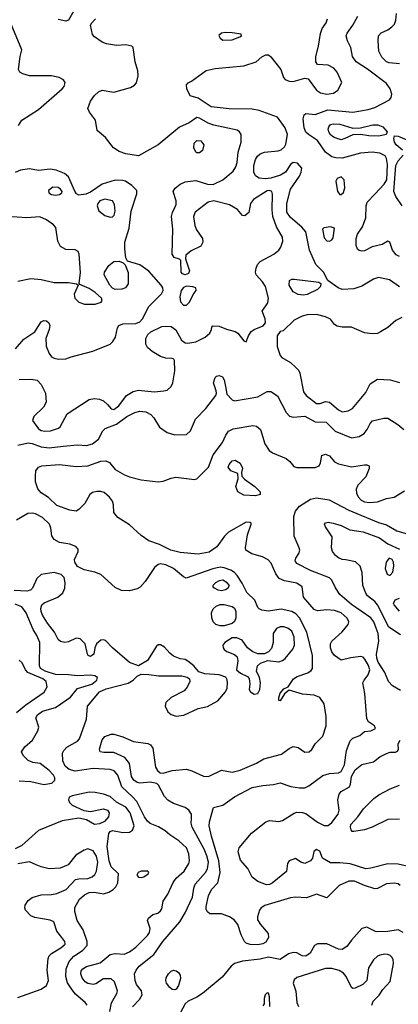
# Model space of a CAD drawing. Extents: x 1173079 to 1307053, y 522583 to 678478.
# Tile 193 of 256: x 1210399 to 1213317, y 593801 to 601378. Entities that reach past the tile are written whole.
import ezdxf

# ---------------------------------------------------------------- set-up
doc = ezdxf.new("R2010")
doc.units = 0

msp = doc.modelspace()

# ---------------------------------------------------------------- linework, layer by layer
at = {"layer": '0CON20XD'}
for points in [[(1210826.2, 601465), (1210775.9, 601374.1), (1210755, 601366.2), (1210695, 601380.8)], [(1210395, 598608.2), (1210485, 598613.2), (1210533.8, 598603.8), (1210565, 598572), (1210597.1, 598505), (1210602.5, 598435), (1210582.8, 598397.2), (1210507.8, 598325), (1210497.8, 598295), (1210545, 598230.5), (1210565, 598217.9), (1210592.3, 598212.3), (1210635.3, 598214.7), (1210698.8, 598235), (1210710, 598245), (1210765.6, 598344.4), (1210935, 598454.4), (1210975, 598462.5), (1211015, 598459.2), (1211045, 598446.1), (1211075.9, 598415.9), (1211105, 598384), (1211125, 598378.4), (1211164.1, 598405.9), (1211223, 598487), (1211272.4, 598517.6), (1211315, 598527.5), (1211435, 598515.6), (1211508.8, 598521.2), (1211535, 598526.7), (1211565.7, 598554.3), (1211578, 598585), (1211593.8, 598675), (1211592.5, 598755), (1211587.5, 598765), (1211575, 598770), (1211525, 598773.8), (1211485, 598785.6), (1211419.4, 598825), (1211383.1, 598855), (1211371.7, 598881.7), (1211370, 598925), (1211385.3, 598954.7), (1211409.4, 598975), (1211495, 599016.9), (1211525, 599020.9), (1211565, 599016.7), (1211601.4, 598991.4), (1211645, 598911.4), (1211672.8, 598892.8), (1211695, 598888.9), (1211755, 598900), (1211828.8, 598935), (1211863.3, 598965), (1211877.5, 598995), (1211878.3, 599011.7), (1211888.3, 599021.7), (1211935, 599020), (1211993.8, 598996.2), (1212059.6, 598979.6), (1212080, 598965), (1212125, 598907.5), (1212145, 598900), (1212161.2, 598945), (1212182.4, 598977.6), (1212205.5, 598994.5), (1212275, 599021.2), (1212293.3, 599045), (1212291.2, 599075), (1212268, 599135), (1212311.7, 599198.3), (1212316.5, 599235), (1212291.8, 599325), (1212270.1, 599360.1), (1212221.3, 599415), (1212216.7, 599435), (1212221.3, 599465), (1212232.1, 599495), (1212253, 599517), (1212357, 599573), (1212395.7, 599604.3), (1212412.3, 599627.7), (1212427.1, 599675), (1212424.6, 599705), (1212377.9, 599785), (1212350, 599865), (1212343.9, 599915), (1212346.9, 600035), (1212342.2, 600055), (1212325, 600064.6), (1212305, 600061.8), (1212201.1, 599995), (1212176.7, 599965), (1212164, 599895), (1212135, 599868), (1212115, 599871.2), (1212078.5, 599918.5), (1212015, 599953.3), (1211895, 599983.6), (1211852.5, 599975), (1211751.9, 599898.1), (1211738.2, 599865), (1211748.8, 599795), (1211761.8, 599761.8), (1211807.8, 599695), (1211811.4, 599665), (1211795, 599636), (1211721.3, 599598.7), (1211680, 599565), (1211677, 599537), (1211708.1, 599445), (1211700.6, 599425), (1211675, 599415.4), (1211653, 599423), (1211643.1, 599435), (1211640, 599525), (1211630, 599535), (1211589.5, 599549.5), (1211574.4, 599574.4), (1211580, 599765), (1211569.7, 599865), (1211575.4, 599895), (1211595, 599932.5), (1211603.9, 599956.1), (1211604.6, 599985), (1211581.9, 600055), (1211598.1, 600081.9), (1211636.2, 600113.8), (1211675, 600129.4), (1211755, 600139.6), (1211845, 600112.4), (1211888.8, 600111.2), (1211965.3, 600144.7), (1212045, 600213.5), (1212063.8, 600245), (1212075, 600280), (1212082.3, 600357.7), (1212104.5, 600435), (1212105.8, 600495), (1212094, 600515), (1212075, 600527.8), (1211895.9, 600565.9), (1211852.4, 600582.4), (1211785, 600621.5), (1211765, 600624.6), (1211704.4, 600585.6), (1211630.1, 600549.9), (1211467.1, 600415), (1211315, 600330), (1211216.2, 600346.2), (1211165, 600363.3), (1211121.8, 600391.8), (1211060.5, 600470.5), (1210995.7, 600525), (1210982.5, 600605), (1210935.6, 600665.6), (1210924.3, 600695), (1210945, 600750), (1210974.4, 600795), (1211006.1, 600823.9), (1211035, 600836.5), (1211125, 600821.8), (1211252.5, 600857.5), (1211284, 600875), (1211298.9, 600891.1), (1211311.1, 600945), (1211310, 600985), (1211289.1, 601055), (1211273.8, 601163.8), (1211263.8, 601173.8), (1211215.6, 601185.6), (1211145, 601179.4), (1211067, 601193), (1211035, 601205.5), (1210975, 601247.5), (1210960.8, 601265), (1210943.8, 601335), (1210953.8, 601355), (1210984.3, 601385.7)], [(1213325, 599322.5), (1213247.6, 599377.6), (1213165, 599393.8), (1213125, 599382.3), (1213035, 599328.2), (1212975, 599306.2), (1212882.6, 599302.6), (1212854.3, 599314.3), (1212772.2, 599372.2), (1212740.8, 599435), (1212680.8, 599495), (1212631.8, 599605), (1212603.8, 599745), (1212572.6, 599782.6), (1212485, 599855.8), (1212458.3, 599898.3), (1212457.5, 599965), (1212486.2, 600075), (1212555.6, 600175), (1212569.2, 600205), (1212573.8, 600235), (1212538.8, 600275), (1212505, 600280), (1212486, 600265), (1212448.1, 600205), (1212407.9, 600182.1), (1212335, 600158.6), (1212294.2, 600154.2), (1212245, 600159.1), (1212216.2, 600176.2), (1212203.9, 600203.9), (1212202, 600255), (1212217, 600303), (1212232.2, 600327.8), (1212251.4, 600345), (1212285, 600358.2), (1212391.7, 600368.3), (1212415, 600375.8), (1212440.3, 600399.7), (1212450.9, 600419.1), (1212463.1, 600495), (1212444.5, 600545), (1212385, 600628.1), (1212245, 600679.8), (1212190.5, 600689.5), (1212013, 600693), (1211875, 600708.5), (1211775, 600773.3), (1211712.3, 600792.3), (1211686.7, 600845), (1211683.6, 600876.4), (1211696.4, 600893.6), (1211723.6, 600906.4), (1211835, 600986.9), (1211905, 601003.6), (1212125, 601022.9), (1212220, 601055), (1212265, 601092), (1212295, 601107.5), (1212315, 601107.1), (1212335, 601092.9), (1212410, 600995), (1212432.5, 600932.5), (1212445, 600919.2), (1212475, 600905.6), (1212505, 600903.6), (1212595, 600927.8), (1212623.1, 600923.1), (1212687.1, 600835), (1212715.8, 600814.2), (1212765.4, 600804.6), (1212818, 600812), (1212850.8, 600835), (1212881.2, 600895), (1212846.2, 600975), (1212818.8, 601005), (1212775, 601027.2), (1212695, 601033.3), (1212681.2, 601055), (1212680.6, 601095), (1212702.7, 601175), (1212717.1, 601272.9), (1212730.6, 601309.4), (1212760.6, 601355), (1212770.8, 601385)], [(1213325, 599554.7), (1213299.2, 599569.2), (1213272.1, 599605), (1213250, 599665), (1213235, 599674.2), (1213192.3, 599647.7), (1213115, 599630.3), (1213055, 599600.6), (1213035, 599595.8), (1213015, 599602), (1213003.1, 599613.1), (1212990.9, 599640.9), (1212990.5, 599695), (1213003.1, 599726.9), (1213039.5, 599785), (1213065.3, 599854.7), (1213068.6, 599945), (1213077, 599973), (1213134.5, 600035.5), (1213208.6, 600111.4), (1213227.9, 600145), (1213233.1, 600263.1), (1213225, 600310), (1213215, 600329.4), (1213175, 600350), (1213115, 600358.4), (1213025, 600350.4), (1212885, 600312.9), (1212835, 600314.7), (1212803.6, 600323.6), (1212755, 600358.5), (1212695, 600449.2), (1212623.6, 600493.6), (1212605, 600511.9), (1212590.7, 600545), (1212582.5, 600615), (1212590, 600645), (1212605, 600656.2), (1212675, 600649.6), (1212774.3, 600685.7), (1212965, 600666.7), (1213083.4, 600686.6), (1213135, 600703.3), (1213247.6, 600762.4), (1213261.7, 600778.3), (1213266, 600805), (1213253.8, 600845), (1213225, 600886.7), (1213078.3, 600998.3), (1212992.5, 601055), (1212962.2, 601095), (1212950.6, 601165), (1212924.4, 601215), (1212915.6, 601255), (1212922.5, 601275), (1212965.5, 601335), (1213003.6, 601406.4)], [(1213325, 601038.2), (1213245, 601046.4), (1213225.8, 601055), (1213189.7, 601089.7), (1213165.8, 601135), (1213160, 601215), (1213164.3, 601255), (1213184.1, 601275.9), (1213235, 601299.6), (1213267.1, 601322.9), (1213286.2, 601345), (1213297.5, 601375), (1213303.1, 601425)], [(1210390, 600565), (1210415.6, 600605), (1210542.8, 600687.2), (1210726.2, 600845), (1210742, 600865), (1210749.2, 600895), (1210736, 600915), (1210702.4, 600932.4), (1210645, 600946.4), (1210475, 600947.2), (1210421.9, 600961.9), (1210399.2, 600975), (1210390.8, 600995), (1210402.5, 601095), (1210415.9, 601145.9), (1210333.1, 601345)], [(1211965, 601221.2), (1212035, 601224.2), (1212095, 601246.7), (1212107.5, 601255), (1212105, 601266.7), (1212035, 601278.1), (1211981.3, 601278.7), (1211953.3, 601275), (1211934.3, 601255.7), (1211945, 601236.2), (1211965, 601221.2)], [(1212875, 600454.5), (1212821.9, 600471.9), (1212795, 600492.5), (1212780, 600515), (1212775.5, 600535), (1212781.1, 600555), (1212795, 600570.6), (1212815, 600577.8), (1212865, 600574.5), (1212965, 600544.3), (1213025, 600546.7), (1213121.4, 600568.6), (1213158.9, 600568.9), (1213196, 600555), (1213230, 600515), (1213222.5, 600495), (1213167.6, 600482.4), (1213090, 600485), (1213025, 600495.7), (1212965, 600493.3), (1212905, 600462.7), (1212875, 600454.5)], [(1213349.4, 600375), (1213300.6, 600415), (1213287.1, 600435), (1213281.2, 600465), (1213286.7, 600483.3), (1213315, 600482.5), (1213395, 600448)], [(1211765, 600352.9), (1211755, 600360), (1211742.1, 600392.1), (1211743.2, 600426.8), (1211765, 600447.9), (1211795.3, 600445.3), (1211816.7, 600415), (1211807.8, 600372.2), (1211785, 600354.2), (1211765, 600352.9)], [(1213347.1, 599945), (1213296.8, 600016.8), (1213282.9, 600055), (1213296.7, 600255), (1213315, 600292.8), (1213354.6, 600335)], [(1210365.6, 598844.4), (1210430.6, 598919.4), (1210514.5, 598975.5), (1210565, 599054), (1210585, 599062.5), (1210605, 599060.8), (1210623.8, 599045), (1210630, 599025), (1210626, 598995), (1210600.8, 598925), (1210603.1, 598865), (1210625, 598808.8), (1210643.8, 598783.8), (1210665, 598772.9), (1210697, 598767), (1210755, 598768.1), (1210796.7, 598785), (1210961.8, 598828.2), (1211095, 598881.9), (1211117.6, 598902.4), (1211136.5, 598935), (1211152.9, 599007.1), (1211163.3, 599025), (1211195, 599037.5), (1211295, 599039.3), (1211325, 599053.8), (1211346.1, 599076.1), (1211395, 599171.4), (1211491.1, 599268.9), (1211504.4, 599295), (1211501.5, 599315), (1211489.5, 599335), (1211395, 599442.7), (1211325, 599491.1), (1211230.5, 599520.5), (1211216.2, 599545), (1211208.1, 599615), (1211209.4, 599665), (1211242, 599775), (1211257.9, 599905), (1211301.7, 600038.3), (1211301.5, 600065), (1211263.5, 600103.5), (1211215, 600134.5), (1211195, 600141.5), (1211135, 600143.8), (1211035, 600113.4), (1210945, 600052.2), (1210908, 600035), (1210855, 600029.1), (1210837.9, 600037.9), (1210825, 600058.2), (1210775, 600168.2), (1210745, 600194), (1210681.2, 600221.2), (1210635, 600227.5), (1210545, 600217.1), (1210475, 600230), (1210405, 600221.2), (1210365, 600202)], [(1212875, 600032.9), (1212895, 600049.2), (1212903.6, 600085), (1212899.1, 600145), (1212875, 600168.9), (1212845.8, 600155), (1212835.7, 600135), (1212848.1, 600055), (1212865, 600034.2), (1212875, 600032.9)], [(1210675, 600028.4), (1210705, 600033.2), (1210722.9, 600045), (1210726.9, 600055), (1210714.4, 600075), (1210695, 600085.9), (1210655, 600088.4), (1210620.9, 600065), (1210623.1, 600045), (1210643.6, 600033.6), (1210675, 600028.4)], [(1211095, 599858.6), (1211115, 599861.9), (1211127.1, 599875), (1211134.6, 599905), (1211128.8, 599955), (1211115, 599984.2), (1211055, 599997.8), (1211016.7, 599985), (1211000.4, 599965), (1210995.6, 599945.6), (1211008.1, 599908.1), (1211055, 599872), (1211095, 599858.6)], [(1210385, 599366.5), (1210485, 599387.3), (1210565, 599378.2), (1210665, 599355.4), (1210775.5, 599355.5), (1210836.7, 599346.7), (1210850, 599335), (1210820, 599265), (1210822.9, 599235), (1210855, 599203.3), (1210899.4, 599189.4), (1210980.6, 599189.4), (1211025.6, 599205), (1211033.2, 599216.8), (1211030.6, 599235), (1210979.4, 599279.4), (1210935, 599308.6), (1210861.7, 599341.7), (1210858.3, 599348.3), (1210867.9, 599432.1), (1210858, 599575), (1210850, 599595), (1210827.5, 599607.5), (1210755, 599608.9), (1210714, 599634), (1210693.1, 599673.1), (1210678.3, 599778.3), (1210659.9, 599799.9), (1210605, 599838.2), (1210555, 599861.2), (1210455, 599853.6), (1210305, 599862.9)], [(1212785, 599674.3), (1212805, 599684.3), (1212815, 599700), (1212823.6, 599773.6), (1212795, 599784.2), (1212743.1, 599776.9), (1212733.3, 599765), (1212745, 599700), (1212765, 599677.5), (1212785, 599674.3)], [(1211135, 599302.1), (1211115, 599312.1), (1211093.8, 599335), (1211050, 599415), (1211051.9, 599435), (1211085, 599486), (1211125, 599518), (1211165, 599518.8), (1211196.4, 599506.4), (1211210.7, 599490.7), (1211235, 599432.5), (1211235.5, 599344.5), (1211215, 599315.8), (1211185, 599303.5), (1211135, 599302.1)], [(1212585, 599259.6), (1212545, 599262.9), (1212505, 599283.3), (1212475.6, 599335), (1212479.2, 599370.8), (1212495, 599382), (1212515, 599380.6), (1212705, 599357.3), (1212719.3, 599349.3), (1212717.8, 599325), (1212695, 599300.9), (1212615, 599264.7), (1212585, 599259.6)], [(1211685, 599181.1), (1211708.5, 599205), (1211735.4, 599264.6), (1211759.2, 599295), (1211755.6, 599315.6), (1211733.2, 599323.2), (1211685, 599326.7), (1211662.3, 599317.7), (1211642.7, 599295), (1211632.7, 599245), (1211638, 599208), (1211661.7, 599181.7), (1211685, 599181.1)], [(1213343.7, 599086.3), (1213297.6, 599062.4), (1213235, 599008.9), (1213179.2, 598975), (1213155, 598964.6), (1213115, 598960.9), (1213055, 598968.8), (1212955, 599011.8), (1212883, 599013), (1212845, 599020), (1212823.8, 599033.8), (1212795, 599072.9), (1212755, 599091.1), (1212685, 599110), (1212615, 599107.9), (1212575, 599097.3), (1212514, 599065), (1212430, 598985), (1212405, 598977.5), (1212383.8, 598945), (1212382.3, 598862.3), (1212406.7, 598795), (1212419.5, 598779.5), (1212485, 598740), (1212524.2, 598704.2), (1212548.8, 598678.8), (1212558.8, 598658.8), (1212585.6, 598515), (1212606, 598486), (1212685, 598425.5), (1212715, 598425.5), (1212755, 598440), (1212785, 598435.5), (1212855, 598376.2), (1212885, 598360.4), (1212930.9, 598369.1), (1212962.7, 598387.3), (1213065, 598510), (1213100, 598575), (1213155, 598611.4), (1213255, 598606.5), (1213325, 598587.5)], [(1210385, 598102.9), (1210465, 598120.8), (1210495, 598117.7), (1210565, 598091.8), (1210625, 598082.7), (1210735, 598096), (1210845, 598107.1), (1210915, 598101.5), (1210961.2, 598115), (1211005, 598150), (1211039.4, 598215), (1211056.8, 598233.2), (1211145, 598265.9), (1211224.8, 598325.2), (1211285, 598354.6), (1211325, 598365.4), (1211370.5, 598360.5), (1211410.5, 598340.5), (1211432.2, 598315), (1211475, 598241.4), (1211535, 598202.5), (1211595, 598182.5), (1211685, 598185.7), (1211714.6, 598215.4), (1211754.4, 598305), (1211832.5, 598385), (1211910, 598485), (1211915.8, 598505), (1211913, 598523), (1211891.2, 598585), (1211904.2, 598625.8), (1211915, 598636.2), (1211935, 598640), (1211961.2, 598631.2), (1211975, 598607.5), (1211984.3, 598555.7), (1211995, 598496.2), (1212035, 598454), (1212055, 598445.8), (1212235, 598475.6), (1212305, 598517.5), (1212335, 598517.5), (1212384.3, 598484.3), (1212452, 598355), (1212477.3, 598327.3), (1212505, 598320), (1212595, 598326.5), (1212675, 598284), (1212761.3, 598281.3), (1212830.7, 598210.7), (1212955, 598159.6), (1213015, 598170), (1213054.4, 598195), (1213077.5, 598225), (1213098.5, 598271.5), (1213118, 598292), (1213205, 598310.9), (1213235, 598311.1), (1213313.6, 598263.6), (1213359.5, 598225)], [(1211113.2, 597673.2), (1211090.4, 597705), (1211049.6, 597739.6), (1211025, 597747.9), (1210992.4, 597747.6), (1210960.9, 597739.1), (1210938.8, 597725), (1210900, 597655), (1210855, 597608.6), (1210835, 597597.1), (1210785, 597603.5), (1210685, 597639.5), (1210620.2, 597700.2), (1210565, 597737.5), (1210538.7, 597768.7), (1210521.7, 597821.7), (1210520, 597865), (1210524.3, 597905.7), (1210543.8, 597935), (1210570, 597945), (1210705, 597954.5), (1210835, 597940), (1210925, 597946.2), (1211025, 597980), (1211062.3, 597982.3), (1211091.1, 597971.1), (1211135, 597917.1), (1211206.6, 597876.6), (1211245, 597859.4), (1211336.2, 597836.2), (1211465, 597820.9), (1211505, 597827.1), (1211565, 597850), (1211603, 597857), (1211745, 597840.4), (1211765, 597844.5), (1211853.8, 597935), (1211891, 598029), (1211962.9, 598125), (1211987.8, 598182.2), (1212008.6, 598211.4), (1212045, 598228.8), (1212195, 598256.7), (1212225, 598251.4), (1212254.4, 598225), (1212287.8, 598115), (1212322.4, 598062.4), (1212346.2, 598046.2), (1212451.5, 598001.5), (1212479.5, 597979.5), (1212510.7, 597940.7), (1212535, 597933.1), (1212675, 597932.5), (1212706.7, 597945), (1212717, 597967), (1212727.5, 598025), (1212755, 598036), (1212785, 598021.2), (1212826, 597975), (1212855, 597961.5), (1212955, 597938.5), (1213055, 597953.5), (1213075, 597953.1), (1213092, 597945), (1213092.9, 597925), (1213065, 597859.2), (1213004.8, 597795.2), (1212992.3, 597765), (1212995.4, 597735), (1213007.4, 597707.4), (1213031.2, 597681.2), (1213055, 597668.5), (1213095, 597664), (1213155, 597669.2), (1213225, 597692.9), (1213285, 597702.9), (1213365, 597752.5)], [(1212215, 597714.3), (1212125, 597720), (1212080, 597745), (1212063.8, 597785), (1212082.5, 597845), (1212080, 597885), (1212025.9, 597905.9), (1212006, 597935), (1212012, 597955), (1212035, 597984), (1212058.8, 597988.8), (1212096.7, 597965), (1212116.1, 597926.1), (1212107.5, 597895), (1212110, 597865), (1212131.2, 597841.2), (1212210, 597785), (1212251.2, 597745), (1212252.5, 597725), (1212215, 597714.3)], [(1213331.2, 594715), (1213315, 594727.5), (1213285, 594732.9), (1213225, 594728.6), (1213157, 594693), (1213135, 594690), (1213055, 594716.5), (1212980.1, 594750.1), (1212935, 594749.6), (1212860, 594715), (1212765, 594620), (1212685, 594650), (1212609.4, 594620.6), (1212525, 594626.2), (1212485, 594621.8), (1212287.2, 594562.8), (1212260, 594545), (1212246.5, 594525), (1212231.9, 594475), (1212232.6, 594452.6), (1212253.5, 594415), (1212314.3, 594345), (1212316.2, 594315), (1212295, 594280), (1212273.8, 594266.2), (1212235, 594258.5), (1212175, 594261.5), (1212145, 594272.5), (1212131.9, 594285), (1212106, 594336), (1212080.6, 594415), (1212051.1, 594451.1), (1212015, 594473.3), (1211955, 594497.1), (1211865, 594497.1), (1211845, 594512.5), (1211835, 594530), (1211835.4, 594555), (1211855, 594636), (1211878.1, 594685), (1211926.7, 594735), (1211943.7, 594815), (1211933.7, 594905), (1211876.7, 595095), (1211859.6, 595175), (1211860.8, 595205), (1211893.3, 595316.7), (1211963.8, 595335), (1212055, 595397.5), (1212190.5, 595469.5), (1212272.5, 595485), (1212355, 595492.1), (1212405, 595506.9), (1212488.3, 595478.3), (1212555, 595467.5), (1212595, 595467.7), (1212627.1, 595482.9), (1212735, 595561.1), (1212785, 595576.5), (1212855, 595583.8), (1212875, 595593.1), (1212903.1, 595645), (1212916.7, 595755), (1212945, 595828.9), (1212965, 595848.5), (1213019.7, 595870.3), (1213055, 595900), (1213105, 595906.2), (1213140, 595925), (1213133.3, 595945), (1213086.7, 595975), (1213075, 595997.5), (1213057.7, 596192.3), (1213043.5, 596275), (1213052.2, 596295), (1213085, 596335.5), (1213096.3, 596375), (1213087.8, 596407.8), (1213058.1, 596458.1), (1213045, 596472.1), (1213025, 596477.7), (1212951.9, 596468.1), (1212875, 596449.2), (1212825, 596485.8), (1212804, 596514), (1212793.3, 596543.3), (1212793.5, 596575), (1212804.4, 596595), (1212885, 596667.9), (1212930.6, 596725), (1212935.9, 596745), (1212922.9, 596772.9), (1212877.1, 596812.9), (1212825, 596830.6), (1212765, 596838), (1212695, 596828.8), (1212668.8, 596838.8), (1212586.5, 596935), (1212574.4, 597015), (1212535, 597041.2), (1212439.6, 597059.6), (1212398.7, 597078.7), (1212372, 597115), (1212337.5, 597195), (1212312.6, 597222.6), (1212268.8, 597245), (1212186.7, 597266.7), (1212142.5, 597295), (1212138.6, 597315), (1212155.5, 597415), (1212183.3, 597495), (1212182.5, 597505), (1212175, 597510), (1212145, 597511.2), (1212009.2, 597435), (1211977.1, 597405), (1211917.9, 597322.1), (1211860.1, 597279.9), (1211775, 597265.3), (1211635, 597277.8), (1211564, 597295), (1211475, 597340), (1211395, 597367.5), (1211335, 597410), (1211245, 597492.2), (1211155, 597546.4), (1211125.4, 597585), (1211122.3, 597645), (1211113.2, 597673.2)], [(1213332.5, 596215), (1213272.6, 596252.6), (1213241.9, 596285), (1213212.5, 596355), (1213162.4, 596435), (1213151.8, 596465), (1213149.7, 596495), (1213167.3, 596595), (1213160.4, 596655), (1213145, 596696), (1213126.9, 596745), (1213103.5, 596775), (1212955, 596878), (1212866.7, 596955), (1212831.5, 597005), (1212805, 597064), (1212785, 597082.9), (1212640.5, 597140.5), (1212535, 597194.3), (1212521.9, 597215), (1212527.5, 597235), (1212550.4, 597269.6), (1212556.4, 597295), (1212552.7, 597315), (1212512.8, 597402.8), (1212512.1, 597555), (1212523.5, 597595), (1212554.7, 597635.3), (1212640.5, 597689.5), (1212685, 597698.2), (1212783, 597683), (1212934.8, 597604.8), (1213165, 597509.2), (1213225, 597490.4), (1213305, 597444.1), (1213428.3, 597408.3)], [(1211269.2, 593780.8), (1211322.4, 593837.6), (1211342.5, 593875), (1211337.1, 593905), (1211300, 593955), (1211287.9, 593985), (1211284.6, 594035), (1211295.5, 594065), (1211320, 594095), (1211432.5, 594185), (1211501.8, 594285), (1211633.1, 594436.9), (1211673.1, 594505), (1211730.5, 594625), (1211740.9, 594695), (1211751.8, 594725), (1211830.4, 594815), (1211845, 594844), (1211852.6, 594895), (1211840.5, 594945), (1211820.6, 594995), (1211727.5, 595165), (1211720.4, 595195), (1211721.7, 595231.7), (1211721.8, 595265), (1211702.2, 595295), (1211675, 595315.4), (1211585, 595347.5), (1211541.2, 595371.2), (1211515, 595401.4), (1211468.2, 595488.2), (1211455, 595500.6), (1211405, 595510.3), (1211325, 595502.4), (1211305, 595507.2), (1211277.9, 595525), (1211259.7, 595555), (1211246, 595655), (1211209.6, 595699.6), (1211125, 595740), (1211048.3, 595738.3), (1211020, 595745), (1211014, 595765), (1211035, 595836.2), (1211055, 595862), (1211105, 595881.4), (1211125, 595881.4), (1211195, 595858.9), (1211275, 595823.3), (1211387.4, 595807.4), (1211407.6, 595797.6), (1211425, 595772), (1211446.6, 595626.6), (1211460.5, 595600.5), (1211482.6, 595582.6), (1211505, 595579.2), (1211575, 595599.4), (1211685, 595610.9), (1211725, 595598.9), (1211815, 595556.5), (1211855, 595554.5), (1211955, 595603.1), (1212035, 595588.4), (1212097.3, 595602.8), (1212223, 595657), (1212280.2, 595689.8), (1212417.5, 595725), (1212475, 595770.9), (1212505, 595785.5), (1212545, 595777.8), (1212595, 595741.9), (1212630, 595745), (1212649.1, 595760.9), (1212675, 595806.2), (1212735.4, 595864.6), (1212759.5, 595945), (1212759.5, 596015), (1212744.7, 596114.7), (1212711.5, 596161.5), (1212669.3, 596180.7), (1212578.1, 596188.1), (1212475, 596217.5), (1212440, 596190), (1212405, 596137.5), (1212395, 596140), (1212395, 596160), (1212406.7, 596195), (1212435, 596230), (1212466.7, 596243.3), (1212510, 596305), (1212537.3, 596322.7), (1212618.3, 596351.7), (1212645, 596370), (1212655.6, 596385), (1212656, 596485), (1212611.6, 596665), (1212556, 596775), (1212526.4, 596806.4), (1212497.1, 596825), (1212415, 596842.7), (1212315, 596825.4), (1212265, 596834.5), (1212244.2, 596845), (1212234.2, 596855), (1212210.3, 596910.3), (1212149.2, 596969.2), (1212112.6, 597042.6), (1212075, 597100.4), (1212053.9, 597123.9), (1212025, 597141.4), (1211975, 597161.1), (1211945, 597164.8), (1211887.5, 597152.5), (1211681.7, 597081.7), (1211660.1, 597090.1), (1211585, 597154.6), (1211525, 597182.3), (1211485, 597190), (1211465, 597184.5), (1211437.3, 597162.7), (1211365.9, 597054.1), (1211328.5, 597011.5), (1211305, 596999.2), (1211245, 596983.2), (1211184.6, 596984.6), (1211135, 597007.5), (1211025, 597108.8), (1210977.2, 597127.2), (1210895, 597145.3), (1210845, 597171.2), (1210825, 597202.9), (1210820.7, 597225), (1210849.6, 597285), (1210850.4, 597305), (1210830.8, 597325), (1210785, 597341.8), (1210705, 597354.5), (1210665, 597379.2), (1210646.6, 597406.6), (1210638.9, 597465), (1210628.5, 597495), (1210575, 597548.5), (1210521.2, 597575), (1210495, 597581.8), (1210461.9, 597578.1), (1210375, 597527.5)], [(1213334.3, 596645), (1213243.4, 596703.4), (1213156.2, 596876.2), (1213135, 596901.2), (1213080, 596945), (1213065.6, 596965), (1213041.9, 597025), (1213038.6, 597125), (1213022.1, 597172.1), (1212986.3, 597206.3), (1212910.9, 597220.9), (1212885, 597223.5), (1212855, 597236.9), (1212832.5, 597255), (1212810.6, 597285), (1212801.9, 597315), (1212807.9, 597397.9), (1212756, 597475), (1212748.8, 597495), (1212754.3, 597505.7), (1212775, 597510.8), (1212815, 597504.2), (1212876.7, 597485), (1212942.6, 597452.6), (1213045, 597437.5), (1213170.7, 597390.7), (1213235, 597345.4), (1213324.4, 597305)], [(1213245, 597102.5), (1213255, 597104.2), (1213274.4, 597125.6), (1213282.5, 597175), (1213280, 597205), (1213270, 597225), (1213245, 597234.2), (1213222.7, 597205), (1213216.4, 597155), (1213231.7, 597111.7), (1213245, 597102.5)], [(1210825.8, 595594.2), (1210779.4, 595609.4), (1210750.4, 595635), (1210731.8, 595675), (1210730, 595735), (1210739.1, 595755), (1210761, 595779), (1210844.4, 595825), (1210859.1, 595845), (1210913.5, 595995), (1210922.2, 596095), (1211015, 596205.8), (1211065, 596228.7), (1211235, 596271.9), (1211273.8, 596295), (1211305, 596326.7), (1211335, 596341.2), (1211395, 596340), (1211468.5, 596328.5), (1211649.1, 596329.1), (1211688.8, 596318.8), (1211707.5, 596305), (1211710, 596285), (1211688.7, 596241.3), (1211665.6, 596214.4), (1211565, 596161.5), (1211526.2, 596123.8), (1211518.9, 596095), (1211541.5, 596051.5), (1211565, 596030.5), (1211605, 596018.5), (1211664.5, 596025.5), (1211775, 596078.6), (1211845, 596092.2), (1211925, 596137.3), (1211985.6, 596205), (1211998.1, 596235), (1212000, 596275), (1211997.9, 596297.9), (1211987.8, 596317.8), (1211935, 596336.5), (1211825, 596343.5), (1211778.8, 596358.8), (1211741.2, 596405), (1211695, 596442.5), (1211675, 596454.2), (1211635, 596460.8), (1211585, 596480.8), (1211555, 596502.5), (1211515, 596550.8), (1211485, 596568.6), (1211465, 596567.5), (1211452.1, 596557.9), (1211385, 596448), (1211315, 596406), (1211245, 596432.9), (1211114.7, 596544.7), (1211060.9, 596600.9), (1211045, 596606.4), (1211025, 596603.6), (1210991.1, 596575), (1210978.2, 596545), (1210969.4, 596495), (1210945, 596477.1), (1210926.2, 596485), (1210920.6, 596495), (1210903.8, 596575), (1210863.8, 596613.8), (1210835, 596619.3), (1210775, 596591.6), (1210746.2, 596586.2), (1210713.1, 596593.1), (1210695, 596609.2), (1210667.3, 596665), (1210612, 596735), (1210575.4, 596795), (1210563.2, 596825), (1210561.7, 596848.3), (1210570.5, 596875), (1210588.1, 596891.9), (1210692.5, 596935), (1210731.7, 596968.3), (1210746.6, 597003.4), (1210748.2, 597045), (1210741.4, 597085), (1210718.3, 597108.3), (1210665, 597123.8), (1210565, 597108.9), (1210531.2, 597078.8), (1210496.7, 597003.3), (1210482.8, 596987.2), (1210455, 596980.5), (1210355.3, 596984.7)], [(1211955, 596986.9), (1211985, 596993.4), (1212005.6, 597005), (1212015.5, 597025), (1211998.5, 597045), (1211965, 597064.7), (1211935, 597060), (1211907.8, 597045), (1211887.8, 597025), (1211887.8, 597015), (1211897.8, 597005), (1211925, 596991.4), (1211955, 596986.9)], [(1213325.7, 596825.7), (1213283.3, 596875), (1213280, 596885), (1213293.3, 596915), (1213325, 596927.5)], [(1210395, 595520.8), (1210485, 595515.9), (1210585, 595493.1), (1210646.6, 595503.4), (1210670.8, 595525), (1210669.4, 595545), (1210658.5, 595565), (1210625, 595601.1), (1210556.2, 595655), (1210500.9, 595660.9), (1210465, 595677.7), (1210426.1, 595715), (1210413.8, 595745), (1210438.6, 595781.4), (1210497, 595833), (1210540, 595905), (1210545.6, 595935), (1210523.9, 596005), (1210535, 596030), (1210575, 596057.8), (1210675, 596084.4), (1210789.2, 596165), (1210845, 596230.5), (1210955, 596264.7), (1210992.2, 596295), (1210997.5, 596315), (1210978.5, 596328.5), (1210945, 596333.2), (1210845, 596328.2), (1210775, 596337.9), (1210675, 596338.4), (1210595, 596364.5), (1210560.4, 596385), (1210552.1, 596405), (1210555, 596586.2), (1210530.6, 596640.6), (1210501.8, 596685), (1210448, 596815), (1210415, 596860.9), (1210365, 596880.2)], [(1211943.3, 596713.3), (1211910, 596725), (1211888.9, 596745), (1211878.9, 596775), (1211877.8, 596815), (1211890, 596845), (1211913.8, 596866.2), (1211945, 596876.9), (1211975, 596876.8), (1212035, 596863.1), (1212055, 596848.6), (1212064.7, 596824.7), (1212065.3, 596775), (1212055, 596747.8), (1212035, 596732.5), (1211975, 596714.2), (1211943.3, 596713.3)], [(1212207, 596187), (1212235, 596192.5), (1212250.5, 596225), (1212255.4, 596275), (1212247.8, 596315), (1212223.8, 596365), (1212232, 596405), (1212253.3, 596426.7), (1212312.1, 596447.9), (1212395, 596436.1), (1212425, 596446.9), (1212445, 596463.5), (1212503.5, 596535), (1212517.5, 596565), (1212515, 596626.7), (1212495, 596673.1), (1212465.8, 596695.8), (1212435, 596706.2), (1212405, 596706.5), (1212377.9, 596692.1), (1212352.5, 596655), (1212351.8, 596585), (1212339.5, 596540.5), (1212317.4, 596512.6), (1212285, 596499.2), (1212235, 596498.6), (1212195, 596514.2), (1212154.5, 596544.5), (1212112.4, 596602.4), (1212071.7, 596621.7), (1212035, 596620.9), (1211980, 596585), (1211964.3, 596565), (1211966, 596545), (1211975, 596531.2), (1211995.5, 596515.5), (1212053.4, 596493.4), (1212074, 596475), (1212080, 596445), (1212068.8, 596375), (1212101.2, 596348.8), (1212154.4, 596324.4), (1212168.3, 596308.3), (1212172.9, 596265), (1212168, 596225), (1212178, 596205), (1212207, 596187)], [(1210375, 596048), (1210445.6, 596105), (1210586.4, 596203.6), (1210610.9, 596245), (1210602.5, 596285), (1210576.4, 596306.4), (1210460.6, 596355), (1210443.9, 596375), (1210419.1, 596429.1), (1210395, 596450.4)], [(1213425, 594854.6), (1213315, 594878.9), (1213235, 594882.1), (1213105, 594848.8), (1213065, 594844.6), (1212945, 594881.1), (1212865, 594891.1), (1212795, 594890.8), (1212732.5, 594925), (1212710.7, 594980.7), (1212685, 594993.3), (1212665, 594977.5), (1212656.2, 594925), (1212640, 594905), (1212595, 594884), (1212565.8, 594895.8), (1212525, 594923.8), (1212476.7, 594905), (1212462, 594885), (1212455.5, 594824.5), (1212345, 594734.6), (1212325, 594722.9), (1212301.9, 594721.9), (1212235, 594747.1), (1212190, 594780), (1212156.8, 594846.8), (1212099.4, 594909.4), (1212082.9, 594975), (1212090.8, 595005), (1212185, 595117.8), (1212295, 595205.6), (1212325, 595216.5), (1212395, 595208.9), (1212425, 595214.6), (1212515, 595272.9), (1212535, 595280), (1212575, 595278.2), (1212605, 595269.6), (1212695, 595202.5), (1212745, 595177.8), (1212775, 595178.5), (1212805, 595201.5), (1212853.8, 595265), (1212860.8, 595295), (1212854.6, 595335), (1212850, 595375), (1212860.5, 595419.5), (1212875, 595440), (1212939.2, 595475), (1212947.8, 595495), (1212956, 595555), (1212985, 595605.6), (1213035, 595646.7), (1213125, 595667.5), (1213173.3, 595705), (1213225, 595732), (1213255, 595741.2), (1213295, 595742.5), (1213310, 595750), (1213316.7, 595763.3), (1213316, 595805), (1213330, 595835)], [(1211093.3, 593745), (1211107.3, 593812.7), (1211148.2, 593885), (1211152.9, 593905), (1211129.4, 593975), (1211105, 593998), (1211045, 593998), (1210985, 593958.6), (1210965, 593953.3), (1210925, 593961.1), (1210903.1, 593975), (1210879.4, 594005), (1210869.4, 594035), (1210872, 594058), (1210885.8, 594075), (1210915, 594092.5), (1211019.7, 594120.3), (1211095.7, 594184.3), (1211135, 594192.9), (1211205, 594187.8), (1211245, 594205.6), (1211295, 594241.5), (1211385, 594331.4), (1211400, 594355), (1211404.3, 594385), (1211384.2, 594445), (1211392, 594465), (1211425, 594492), (1211463.8, 594503.8), (1211485, 594520), (1211493.8, 594535), (1211504.1, 594595.9), (1211540.3, 594649.7), (1211580.7, 594739.3), (1211605, 594772.2), (1211665.6, 594825), (1211701.5, 594885), (1211706.4, 594905), (1211701.7, 594958.3), (1211685.4, 595005), (1211625, 595060.5), (1211555, 595104.2), (1211521.2, 595135), (1211467.6, 595167.6), (1211405, 595193.9), (1211385, 595211.1), (1211359.8, 595245), (1211301, 595361), (1211269, 595399), (1211185.3, 595475), (1211154.8, 595565), (1211127.6, 595597.6), (1211095, 595608.3), (1210965, 595616.1), (1210825.8, 595594.2)], [(1213325.3, 595225.3), (1213235, 595224.4), (1213115.5, 595164.5), (1213055, 595144.4), (1212975, 595130), (1212961.9, 595131.9), (1212953.4, 595143.4), (1212947.8, 595165), (1212951.5, 595185), (1213005.5, 595244.5), (1213049.2, 595305), (1213128.6, 595385), (1213166.5, 595413.5), (1213255, 595458.9), (1213325, 595488.2)], [(1210887.1, 594375), (1210842.7, 594445), (1210824.6, 594515), (1210825, 594546.2), (1210860.8, 594609.2), (1210898.1, 594645), (1210935, 594660.7), (1210975, 594663.1), (1211045, 594651.9), (1211085, 594664.2), (1211120, 594685), (1211140, 594705), (1211155.8, 594735), (1211160, 594805), (1211105, 594860.4), (1211087.3, 594905), (1211073.7, 595016.3), (1211084.6, 595115.4), (1211095, 595130.8), (1211115, 595138.5), (1211195, 595122.5), (1211245, 595126.4), (1211268.7, 595141.3), (1211282.3, 595175), (1211249.3, 595275), (1211217.7, 595317.7), (1211146.2, 595356.2), (1211095, 595399.2), (1211045, 595417.2), (1210980.2, 595430.2), (1210935, 595432.6), (1210803.3, 595405), (1210781.2, 595395), (1210775.6, 595375), (1210783.3, 595355), (1210803.1, 595333.1), (1210893, 595293), (1210945.6, 595285.6), (1211045, 595305.5), (1211075.6, 595295.6), (1211089.2, 595275), (1211082.9, 595245), (1211051.7, 595208.3), (1211015, 595189.2), (1210975, 595186), (1210915, 595220.8), (1210855, 595233.6), (1210725, 595212.3), (1210545, 595138.2), (1210415, 595023.2), (1210365, 594998.5)], [(1210385, 593852.5), (1210565, 593917.5), (1210604.5, 593945.5), (1210621.4, 593985), (1210609.5, 594065), (1210618.1, 594155), (1210627.1, 594175), (1210645, 594193.1), (1210715.6, 594235), (1210748.6, 594265), (1210747.5, 594285), (1210724.5, 594314.5), (1210686.2, 594365), (1210662.5, 594435), (1210635, 594450), (1210515, 594470.6), (1210485, 594481.1), (1210444.6, 594525), (1210437.3, 594545), (1210441.8, 594565), (1210465, 594599.4), (1210495, 594622.2), (1210565, 594642.9), (1210644.6, 594645.4), (1210685, 594653.8), (1210756.7, 594685), (1210828.8, 594761.2), (1210855, 594768), (1210925, 594769.7), (1210958.2, 594781.8), (1210978.8, 594801.2), (1210990, 594825), (1211001.6, 594895), (1210991.8, 594941.8), (1210965, 594982.2), (1210925, 594996.5), (1210895, 594987.5), (1210831.5, 594948.5), (1210771.9, 594875), (1210711.2, 594848.8), (1210625, 594844.7), (1210565, 594858.2), (1210525.7, 594875.7), (1210475, 594897.1), (1210385, 594881.8)], [(1211335, 594777.5), (1211355, 594783.3), (1211390, 594805), (1211393.3, 594815), (1211387.5, 594825), (1211335, 594825.7), (1211311.2, 594815), (1211302.5, 594795), (1211315, 594780), (1211335, 594777.5)], [(1210919.4, 593795), (1210904.3, 593815), (1210828.8, 593878.8), (1210802.3, 593912.3), (1210766.7, 593966.7), (1210754.7, 594015), (1210757.5, 594075), (1210779.9, 594130.1), (1210815, 594171.3), (1210883.7, 594216.3), (1210919.2, 594255), (1210920, 594285), (1210887.1, 594375)], [(1213354.2, 594354.2), (1213315, 594375.5), (1213235, 594360.5), (1213145, 594358.1), (1213074.1, 594394.1), (1213035, 594384.2), (1212955, 594294.3), (1212919.4, 594245), (1212885, 594223.5), (1212855, 594225.5), (1212765, 594265.6), (1212695, 594266.9), (1212670.8, 594255), (1212637.1, 594195), (1212605, 594170.9), (1212576.2, 594175), (1212535, 594196.9), (1212505, 594200), (1212470.3, 594189.7), (1212405, 594147.1), (1212315, 594164.6), (1212251.1, 594148.9), (1212115, 594132.5), (1212055, 594114.5), (1212027.8, 594095), (1211958.9, 594011.1), (1211807.3, 593885), (1211765, 593856.7), (1211696.9, 593825), (1211674.6, 593805), (1211620, 593705)], [(1213113.3, 593795), (1213123.3, 593825), (1213168.8, 593871.2), (1213196.9, 593915), (1213255, 593976), (1213280, 594115), (1213276, 594145), (1213266, 594165), (1213255, 594177.5), (1213235, 594185.6), (1213212.4, 594187.6), (1213175, 594180), (1213155, 594170.8), (1213125, 594144), (1213087.6, 594082.4), (1213075, 593983.8), (1213042, 593955), (1212985, 593924.4), (1212965, 593922.9), (1212955, 593930), (1212915.7, 594015.7), (1212895, 594042.1), (1212860.6, 594060.6), (1212805, 594077.3), (1212755, 594076.6), (1212535, 594006.5), (1212515, 593989.2), (1212507.5, 593965), (1212527.1, 593902.9), (1212535.6, 593815.6), (1212547.5, 593785)], [(1211595, 593912.5), (1211575, 593914), (1211555, 593930), (1211530.6, 593965), (1211524.4, 593985), (1211528.1, 594005), (1211545, 594036), (1211565, 594056), (1211585, 594063.8), (1211605, 594058.8), (1211623.8, 594045), (1211635.8, 594025), (1211639.1, 593999.1), (1211621.9, 593945), (1211605, 593918), (1211595, 593912.5)], [(1212325.8, 593784.2), (1212325, 593860), (1212317.3, 593887.3), (1212305, 593890), (1212291.2, 593875), (1212283.8, 593845), (1212283.3, 593805), (1212271.7, 593788.3)]]:
    msp.add_lwpolyline(points, dxfattribs=at)

doc.saveas('drawing.dxf')
